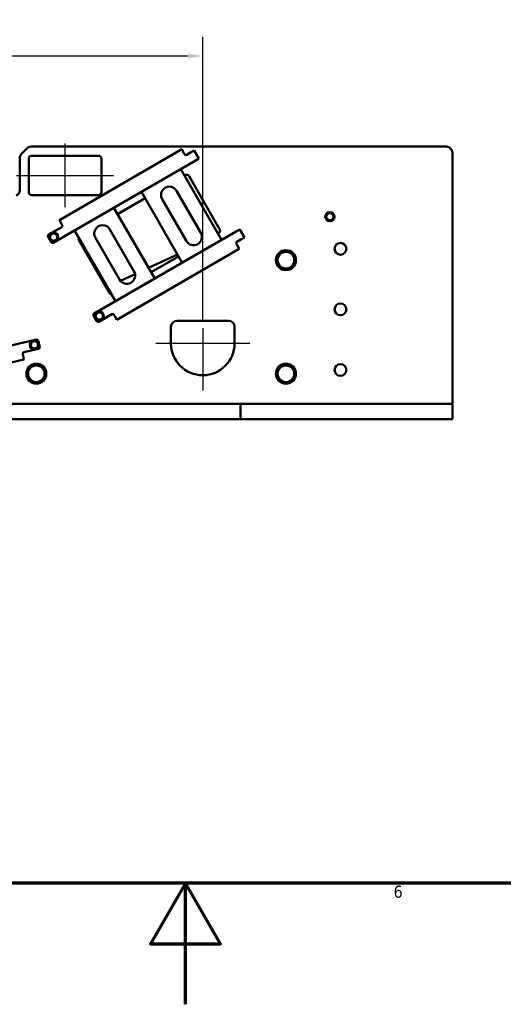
# Model space of a CAD drawing. Header units: millimetres. Extents: x -428974 to 63075, y -12164 to 49045.
# Tile 25 of 131: x 29484 to 35477, y 0 to 12194. Entities that reach past the tile are written whole.
import ezdxf

# ---------------------------------------------------------------- set-up
doc = ezdxf.new("R2010")
doc.units = ezdxf.units.MM
doc.header["$LTSCALE"] = 75
for name, color, linetype, lineweight in [('Border (ISO)', 7, 'Continuous', 70), ('Center Mark (ISO)', 7, 'Continuous', 25), ('Centerline (ISO)', 7, 'Continuous', 25), ('Dimension (ISO)', 7, 'Continuous', 25), ('Visible (ISO)', 7, 'Continuous', 50)]:
    doc.layers.add(name, color=color, linetype=linetype, lineweight=lineweight)
doc.styles.add('Label Text (ISO)', font='tahoma.ttf')
doc.styles.add('Note Text (ISO)', font='tahoma.ttf')
doc.dimstyles.new('Default (ISO)', dxfattribs={"dimscale": 75, "dimtxt": 2, "dimasz": 2.5, "dimexe": 3.175, "dimexo": 0, "dimgap": 0.762, "dimtad": 1, "dimrnd": 1e-08, "dimtxsty": 'Note Text (ISO)', "dimcen": 0.09, "dimdle": 10, "dimclrd": 256, "dimclre": 256, "dimclrt": 256, "dimazin": 2, "dimtfac": 1, "dimtmove": 0, "dimatfit": 3, "dimfxl": 1, "dimtolj": 1, "dimtzin": 0, "dimlwd": -1, "dimlwe": -1, "dimarcsym": 0})

# ---------------------------------------------------------------- blocks, each defined once
blk = doc.blocks.new('Borders Default Border')
at = {"layer": 'Border (ISO)', "flags": 128}
for points in [[(20, 20), (20, 574), (821, 574), (821, 20), (20, 20)], [(420.5, 0), (420.5, 20), (414.73, 10), (426.27, 10), (420.5, 20)]]:
    blk.add_lwpolyline(points, dxfattribs=at)
at = {"layer": 'Border (ISO)', "insert": (454.9, 17.56), "char_height": 2, "attachment_point": 7, "style": 'Label Text (ISO)'}
blk.add_mtext('6', dxfattribs=at)
blk = doc.blocks.new('*D26')
at = {"layer": 'Defpoints', "color": 0, "transparency": 16777216}
for p in [(31752, 11744), (21065, 8466), (31752, 8466)]:
    blk.add_point(p, dxfattribs=at)
at = {"layer": 'Dimension (ISO)', "transparency": 16777216}
for p, q in [((21065, 8466), (21065, 11982)), ((31752, 8466), (31752, 11982)), ((21252, 11744), (31565, 11744))]:
    blk.add_line(p, q, dxfattribs=at)
for points in [[(21252, 11775), (21252, 11713), (21065, 11744)], [(31565, 11775), (31565, 11713), (31752, 11744)]]:
    blk.add_solid(points, dxfattribs=at)
at = {"layer": 'Dimension (ISO)', "transparency": 16777216, "insert": (24928, 11999), "char_height": 150, "attachment_point": 1, "style": 'Note Text (ISO)'}
blk.add_mtext('\\A1;\\fTahoma|b0|i0;\\H149.0446;CC Dist. for A-frame pins = 2850', dxfattribs=at)

msp = doc.modelspace()

# ---------------------------------------------------------------- linework, layer by layer
at = {"layer": 'Center Mark (ISO)', "linetype": 'Continuous'}
for p, q in [((31752.3759, 8371.756), (31752.3759, 7603.006)), ((32333.6259, 8184.256), (31171.1259, 8184.256))]:
    msp.add_line(p, q, dxfattribs=at)
at = {"layer": 'Centerline (ISO)', "linetype": 'Continuous'}
for p, q in [((30046.1259, 9871.756), (30046.1259, 10659.256)), ((29446.1259, 10265.506), (30646.1259, 10265.506))]:
    msp.add_line(p, q, dxfattribs=at)
at = {"layer": 'Visible (ISO)'}
for p, q in [((29627.192, 10621.756), (34771.1259, 10621.756)), ((29505.5929, 10531.2229), (29574.159, 10599.789)), ((29633.6259, 10509.256), (30458.6259, 10509.256)), ((31492.1436, 10588.0951), (29975.5166, 9712.4701)), ((31492.1436, 10588.0951), (31518.3936, 10542.6287)), ((31527.7686, 10526.3908), (31518.3936, 10542.6287)), ((31602.0955, 10547.6528), (31553.3816, 10519.5278)), ((31647.5618, 10573.9028), (31602.0955, 10547.6528)), ((31647.5618, 10573.9028), (31705.6868, 10473.2273)), ((34846.1259, 10546.756), (34846.1259, 7434.256)), ((29483.6259, 10478.1899), (29483.6259, 10083.6893)), ((29596.1259, 10059.256), (29596.1259, 10471.756)), ((31660.2205, 10446.9773), (29900.0239, 9430.7273)), ((30496.1259, 10471.756), (30496.1259, 10059.256)), ((31660.2205, 10446.9773), (31705.6868, 10473.2273)), ((31985.3071, 9465.5319), (31479.0571, 10342.3826)), ((31524.0571, 10264.4403), (31531.4742, 10268.7226)), ((31582.7001, 10254.9966), (31961.4501, 9598.9824)), ((30458.6259, 10021.756), (29633.6259, 10021.756)), ((30991.9178, 10061.1326), (31498.1678, 9184.2819)), ((31427.9213, 10074.7023), (31727.9213, 9555.0871)), ((30696.4011, 9786.5929), (31036.9178, 9983.1903)), ((31549.3036, 9451.9621), (31249.3036, 9971.5773)), ((31157.6511, 8987.6845), (30651.4011, 9864.5352)), ((30001.7666, 9667.0037), (29975.5166, 9712.4701)), ((30001.7666, 9667.0037), (30011.1416, 9650.7658)), ((30004.2786, 9625.1528), (29841.8989, 9531.4028)), ((30164.2618, 9583.2852), (30670.5118, 8706.4345)), ((32166.4705, 9570.1266), (30406.2739, 8553.8766)), ((30600.2653, 9596.855), (30900.2653, 9077.2397)), ((31947.7242, 9547.7564), (31940.3071, 9543.4742)), ((32211.9368, 9596.3766), (32166.4705, 9570.1266)), ((32211.9368, 9596.3766), (32270.0618, 9495.7012)), ((29835.0359, 9505.7898), (29874.4109, 9437.5903)), ((30597.4601, 8811.4824), (30218.7101, 9467.4966)), ((30721.6476, 8974.1147), (30421.6476, 9493.73)), ((32178.3936, 9399.4752), (32169.0186, 9415.7132)), ((32175.8816, 9441.3262), (32224.5955, 9469.4512)), ((32178.3936, 9399.4752), (32204.6436, 9354.0089)), ((32224.5955, 9469.4512), (32270.0618, 9495.7012)), ((30688.0166, 8478.3839), (32204.6436, 9354.0089)), ((31438.7197, 9287.249), (31081.0029, 9120.443)), ((31453.1678, 9262.2242), (31112.6511, 9065.6268)), ((30912.7815, 9042), (30733.0006, 8958.1668)), ((30569.2575, 8881.8122), (30559.4859, 8877.2556)), ((30464.3989, 8453.2012), (30626.7786, 8546.9512)), ((30652.3916, 8540.0882), (30661.7666, 8523.8502)), ((30399.4109, 8528.2636), (30438.7859, 8460.0641)), ((30688.0166, 8478.3839), (30661.7666, 8523.8502)), ((31433.6259, 8465.506), (32071.1259, 8465.506)), ((31358.6259, 8184.256), (31358.6259, 8390.506)), ((32146.1259, 8390.506), (32146.1259, 8184.256)), ((27710.9111, 7775.0198), (29691.3183, 8232.2329)), ((29731.5204, 8141.4496), (29713.8055, 8218.1813)), ((29524.9407, 8036.0273), (29520.7228, 8054.2968)), ((29534.7744, 8076.784), (29717.4688, 8118.9623)), ((27830.385, 7590.9274), (29536.7506, 7984.8729)), ((29524.9407, 8036.0273), (29536.7506, 7984.8729)), ((32146.1259, 7434.256), (29296.1259, 7434.256)), ((32221.1259, 7434.256), (32146.1259, 7434.256)), ((32221.1259, 7246.756), (32221.1259, 7434.256)), ((32221.1259, 7434.256), (32296.1259, 7434.256)), ((32819.9586, 7434.256), (32296.1259, 7434.256)), ((32819.9586, 7434.256), (32887.1441, 7434.256)), ((32887.1441, 7434.256), (33055.1078, 7434.256)), ((33055.1078, 7434.256), (33122.2933, 7434.256)), ((34771.1259, 7434.256), (33122.2933, 7434.256)), ((34771.1259, 7434.256), (34846.1259, 7434.256)), ((34846.1259, 7246.756), (34846.1259, 7434.256)), ((32146.1259, 7246.756), (29296.1259, 7246.756)), ((32221.1259, 7246.756), (32146.1259, 7246.756)), ((32221.1259, 7246.756), (32296.1259, 7246.756)), ((32819.9586, 7246.756), (32296.1259, 7246.756)), ((32887.1441, 7246.756), (32819.9586, 7246.756)), ((33055.1078, 7246.756), (32887.1441, 7246.756)), ((33122.2933, 7246.756), (33055.1078, 7246.756)), ((34771.1259, 7246.756), (33122.2933, 7246.756)), ((34771.1259, 7246.756), (34846.1259, 7246.756))]:
    msp.add_line(p, q, dxfattribs=at)
for centre, radius in [((33327.3759, 9754.1772), 56.25), ((33327.3759, 9754.1772), 53.4375), ((29905.0611, 9500.7526), 56.25), ((29905.0611, 9500.7526), 53.4375), ((33458.6259, 9356.131), 73.125), ((32783.6259, 9215.506), 123.75), ((33458.6259, 8606.131), 73.125), ((30469.4361, 8523.2264), 56.25), ((30469.4361, 8523.2264), 53.4375), ((29666.0277, 8166.7402), 56.25), ((29666.0277, 8166.7402), 53.4375), ((29689.8759, 7809.256), 123.75), ((32783.6259, 7809.256), 123.75), ((33458.6259, 7856.131), 73.125)]:
    msp.add_circle(centre, radius, dxfattribs=at)
for centre, radius, start, end in [((29627.192, 10546.756), 75, 90, 135), ((34771.1259, 10546.756), 75, 0, 90), ((29558.6259, 10478.1899), 75, 135, 180), ((29633.6259, 10471.756), 37.5, 90, 180), ((30458.6259, 10471.756), 37.5, 0, 90), ((31544.0066, 10535.7658), 18.75, 210, 300), ((31550.2242, 10236.2466), 37.5, 30, 120), ((31338.6124, 10023.1398), 103.125, 30, 210), ((29408.6259, 10083.6893), 75, 293.51583435, 0), ((29633.6259, 10059.256), 37.5, 180, 270), ((30458.6259, 10059.256), 37.5, 270, 0), ((33327.3759, 9754.1772), 45, 129.89856352, 189.89856352), ((33327.3759, 9754.1772), 45, 69.89856352, 129.89856352), ((33327.3759, 9754.1772), 45, 9.89856352, 69.89856352), ((33327.3759, 9754.1772), 45, 309.89856352, 9.89856352), ((29994.9036, 9641.3908), 18.75, 300, 30), ((30510.9565, 9545.2925), 103.125, 30, 210), ((33327.3759, 9754.1772), 45, 189.89856352, 249.89856352), ((33327.3759, 9754.1772), 45, 249.89856352, 309.89856352), ((29851.2739, 9515.1648), 18.75, 120, 210), ((29905.0611, 9500.7526), 45, 119.15165056, 179.15165056), ((29905.0611, 9500.7526), 45, 59.15165056, 119.15165056), ((29905.0611, 9500.7526), 45, 359.15165056, 59.15165056), ((31638.6124, 9503.5246), 103.125, 210, 30), ((31928.9742, 9580.2324), 37.5, 300, 30), ((29905.0611, 9500.7526), 45, 179.15165056, 239.15165056), ((29890.6489, 9446.9653), 18.75, 210, 300), ((29905.0611, 9500.7526), 45, 239.15165056, 299.15165056), ((29905.0611, 9500.7526), 45, 299.15165056, 359.15165056), ((30251.1861, 9486.2466), 37.5, 165.52703772, 210), ((32185.2566, 9425.0882), 18.75, 120, 210), ((32783.6259, 9215.506), 119.0625, 120.01333295, 179.98666705), ((32783.6259, 9215.506), 103.125, 90, 150), ((32783.6259, 9215.506), 119.0625, 60.01333295, 119.98666705), ((32783.6259, 9215.506), 103.125, 30, 90), ((32783.6259, 9215.506), 119.0625, 0.01333295, 59.98666705), ((32783.6259, 9215.506), 119.0625, 180.01333295, 239.98666705), ((32783.6259, 9215.506), 103.125, 150, 210), ((32783.6259, 9215.506), 103.125, 210, 270), ((32783.6259, 9215.506), 103.125, 270, 330), ((32783.6259, 9215.506), 119.0625, 300.01333295, 359.98666705), ((32783.6259, 9215.506), 103.125, 330, 30), ((30810.9565, 9025.6772), 103.125, 210, 30), ((32783.6259, 9215.506), 119.0625, 240.01333295, 299.98666705), ((30629.9361, 8830.2324), 37.5, 210, 254.47296228), ((30415.6489, 8537.6386), 18.75, 120, 210), ((30469.4361, 8523.2264), 45, 119.15165056, 179.15165056), ((30469.4361, 8523.2264), 45, 59.15165056, 119.15165056), ((30469.4361, 8523.2264), 45, 359.15165056, 59.15165056), ((30636.1536, 8530.7132), 18.75, 30, 120), ((30469.4361, 8523.2264), 45, 179.15165056, 239.15165056), ((30455.0239, 8469.4391), 18.75, 210, 300), ((30469.4361, 8523.2264), 45, 239.15165056, 299.15165056), ((30469.4361, 8523.2264), 45, 299.15165056, 359.15165056), ((31433.6259, 8390.506), 75, 90, 180), ((32071.1259, 8390.506), 75, 0, 90), ((29666.0277, 8166.7402), 45, 172.49968518, 232.49968518), ((29666.0277, 8166.7402), 45, 112.49968518, 172.49968518), ((29666.0277, 8166.7402), 45, 52.49968518, 112.49968518), ((29695.5361, 8213.9634), 18.75, 13, 103), ((29666.0277, 8166.7402), 45, 352.49968518, 52.49968518), ((31752.3759, 8184.256), 393.75, 180, 0), ((29538.9923, 8058.5146), 18.75, 103, 193), ((29666.0277, 8166.7402), 45, 232.49968518, 292.49968518), ((29666.0277, 8166.7402), 45, 292.49968518, 352.49968518), ((29713.251, 8137.2318), 18.75, 283, 13), ((29689.8759, 7809.256), 119.0625, 60.01333295, 119.98666705), ((32783.6259, 7809.256), 119.0625, 60.01333295, 119.98666705), ((29689.8759, 7809.256), 119.0625, 120.01333295, 179.98666705), ((29689.8759, 7809.256), 119.0625, 180.01333295, 239.98666705), ((29689.8759, 7809.256), 103.125, 150, 210), ((29689.8759, 7809.256), 103.125, 90, 150), ((29689.8759, 7809.256), 103.125, 30, 90), ((29689.8759, 7809.256), 119.0625, 0.01333295, 59.98666705), ((29689.8759, 7809.256), 119.0625, 300.01333295, 359.98666705), ((29689.8759, 7809.256), 103.125, 330, 30), ((32783.6259, 7809.256), 119.0625, 120.01333295, 179.98666705), ((32783.6259, 7809.256), 119.0625, 180.01333295, 239.98666705), ((32783.6259, 7809.256), 103.125, 150, 210), ((32783.6259, 7809.256), 103.125, 90, 150), ((32783.6259, 7809.256), 103.125, 30, 90), ((32783.6259, 7809.256), 119.0625, 0.01333295, 59.98666705), ((32783.6259, 7809.256), 119.0625, 300.01333295, 359.98666705), ((32783.6259, 7809.256), 103.125, 330, 30), ((29689.8759, 7809.256), 103.125, 210, 270), ((29689.8759, 7809.256), 119.0625, 240.01333295, 299.98666705), ((29689.8759, 7809.256), 103.125, 270, 330), ((32783.6259, 7809.256), 103.125, 210, 270), ((32783.6259, 7809.256), 119.0625, 240.01333295, 299.98666705), ((32783.6259, 7809.256), 103.125, 270, 330)]:
    msp.add_arc(centre, radius, start, end, dxfattribs=at)
for points in [[(33278.5796, 9772.0355), (33289.2611, 9780.9662), (33298.5116, 9788.7004)], [(33283.0458, 9746.4415), (33280.9731, 9758.3197), (33278.5796, 9772.0355)], [(33298.5116, 9788.7004), (33307.762, 9796.4346), (33318.4435, 9805.3652)], [(33318.4435, 9805.3652), (33331.5185, 9800.5801), (33342.8417, 9796.4361)], [(33342.8417, 9796.4361), (33354.1649, 9792.292), (33367.2398, 9787.5069)], [(33367.2398, 9787.5069), (33369.6333, 9773.7911), (33371.7061, 9761.9129)], [(33371.7061, 9761.9129), (33373.7788, 9750.0347), (33376.1723, 9736.3189)], [(33287.512, 9720.8475), (33285.1186, 9734.5633), (33283.0458, 9746.4415)], [(33311.9102, 9711.9184), (33300.587, 9716.0624), (33287.512, 9720.8475)], [(33336.3084, 9702.9892), (33323.2334, 9707.7743), (33311.9102, 9711.9184)], [(33356.2403, 9719.6541), (33346.9899, 9711.9199), (33336.3084, 9702.9892)], [(33376.1723, 9736.3189), (33365.4908, 9727.3882), (33356.2403, 9719.6541)], [(29860.0661, 9501.4188), (29860.2446, 9513.4752), (29860.4507, 9527.3968)], [(29860.4507, 9527.3968), (29872.6102, 9534.179), (29883.1406, 9540.0526)], [(29883.1406, 9540.0526), (29893.671, 9545.9262), (29905.8305, 9552.7084)], [(29905.8305, 9552.7084), (29917.7838, 9545.5691), (29928.1357, 9539.3863)], [(29928.1357, 9539.3863), (29938.4875, 9533.2035), (29950.4409, 9526.0642)], [(29950.4409, 9526.0642), (29950.2347, 9512.1427), (29950.0562, 9500.0863)], [(29859.6814, 9475.4409), (29859.8875, 9489.3624), (29860.0661, 9501.4188)], [(29881.9866, 9462.1188), (29871.6347, 9468.3016), (29859.6814, 9475.4409)], [(29904.2918, 9448.7967), (29892.3385, 9455.936), (29881.9866, 9462.1188)], [(29926.9817, 9461.4526), (29916.4512, 9455.579), (29904.2918, 9448.7967)], [(29949.6715, 9474.1084), (29937.5121, 9467.3262), (29926.9817, 9461.4526)], [(29950.0562, 9500.0863), (29949.8777, 9488.0299), (29949.6715, 9474.1084)], [(32694.3171, 9267.0685), (32708.1332, 9290.9987), (32724.0867, 9318.631)], [(32724.0867, 9318.631), (32755.9937, 9318.631), (32783.6259, 9318.631)], [(32783.6259, 9318.631), (32811.2582, 9318.631), (32843.1652, 9318.631)], [(32843.1652, 9318.631), (32859.1187, 9290.9987), (32872.9348, 9267.0685)], [(32664.5474, 9215.506), (32680.5009, 9243.1382), (32694.3171, 9267.0685)], [(32694.3171, 9163.9435), (32680.5009, 9187.8737), (32664.5474, 9215.506)], [(32724.0867, 9112.381), (32708.1332, 9140.0132), (32694.3171, 9163.9435)], [(32872.9348, 9163.9435), (32859.1187, 9140.0132), (32843.1652, 9112.381)], [(32872.9348, 9267.0685), (32886.7509, 9243.1382), (32902.7044, 9215.506)], [(32902.7044, 9215.506), (32886.7509, 9187.8737), (32872.9348, 9163.9435)], [(32783.6259, 9112.381), (32755.9937, 9112.381), (32724.0867, 9112.381)], [(32843.1652, 9112.381), (32811.2582, 9112.381), (32783.6259, 9112.381)], [(30424.4411, 8523.8927), (30424.6196, 8535.9491), (30424.8257, 8549.8706)], [(30424.8257, 8549.8706), (30436.9852, 8556.6528), (30447.5156, 8562.5264)], [(30447.5156, 8562.5264), (30458.046, 8568.4), (30470.2055, 8575.1822)], [(30470.2055, 8575.1822), (30482.1588, 8568.0429), (30492.5107, 8561.8601)], [(30492.5107, 8561.8601), (30502.8625, 8555.6773), (30514.8159, 8548.538)], [(30514.8159, 8548.538), (30514.6097, 8534.6165), (30514.4312, 8522.5601)], [(30424.0564, 8497.9147), (30424.2625, 8511.8363), (30424.4411, 8523.8927)], [(30446.3616, 8484.5927), (30436.0097, 8490.7755), (30424.0564, 8497.9147)], [(30468.6668, 8471.2706), (30456.7135, 8478.4099), (30446.3616, 8484.5927)], [(30491.3567, 8483.9264), (30480.8262, 8478.0528), (30468.6668, 8471.2706)], [(30514.0465, 8496.5822), (30501.8871, 8489.8), (30491.3567, 8483.9264)], [(30514.4312, 8522.5601), (30514.2527, 8510.5037), (30514.0465, 8496.5822)], [(29618.0214, 8146.8556), (29619.8388, 8160.6595), (29621.4127, 8172.6141)], [(29621.4127, 8172.6141), (29622.9867, 8184.5686), (29624.8041, 8198.3726)], [(29624.8041, 8198.3726), (29637.6673, 8203.7006), (29648.8072, 8208.3148)], [(29648.8072, 8208.3148), (29659.9471, 8212.9291), (29672.8104, 8218.2571)], [(29672.8104, 8218.2571), (29683.8562, 8209.7812), (29693.4222, 8202.4409)], [(29693.4222, 8202.4409), (29702.9882, 8195.1006), (29714.034, 8186.6247)], [(29714.034, 8186.6247), (29712.2166, 8172.8208), (29710.6427, 8160.8662)], [(29638.6333, 8131.0394), (29629.0673, 8138.3797), (29618.0214, 8146.8556)], [(29659.2451, 8115.2232), (29648.1993, 8123.6991), (29638.6333, 8131.0394)], [(29683.2483, 8125.1655), (29672.1084, 8120.5513), (29659.2451, 8115.2232)], [(29707.2514, 8135.1078), (29694.3882, 8129.7797), (29683.2483, 8125.1655)], [(29710.6427, 8160.8662), (29709.0688, 8148.9117), (29707.2514, 8135.1078)], [(29570.7974, 7809.256), (29586.7509, 7836.8882), (29600.5671, 7860.8185)], [(29600.5671, 7757.6935), (29586.7509, 7781.6237), (29570.7974, 7809.256)], [(29600.5671, 7860.8185), (29614.3832, 7884.7487), (29630.3367, 7912.381)], [(29630.3367, 7912.381), (29662.2437, 7912.381), (29689.8759, 7912.381)], [(29689.8759, 7912.381), (29717.5082, 7912.381), (29749.4152, 7912.381)], [(29749.4152, 7912.381), (29765.3687, 7884.7487), (29779.1848, 7860.8185)], [(29779.1848, 7860.8185), (29793.0009, 7836.8882), (29808.9544, 7809.256)], [(29808.9544, 7809.256), (29793.0009, 7781.6237), (29779.1848, 7757.6935)], [(32664.5474, 7809.256), (32680.5009, 7836.8882), (32694.3171, 7860.8185)], [(32694.3171, 7757.6935), (32680.5009, 7781.6237), (32664.5474, 7809.256)], [(32694.3171, 7860.8185), (32708.1332, 7884.7487), (32724.0867, 7912.381)], [(32724.0867, 7912.381), (32755.9937, 7912.381), (32783.6259, 7912.381)], [(32783.6259, 7912.381), (32811.2582, 7912.381), (32843.1652, 7912.381)], [(32843.1652, 7912.381), (32859.1187, 7884.7487), (32872.9348, 7860.8185)], [(32872.9348, 7860.8185), (32886.7509, 7836.8882), (32902.7044, 7809.256)], [(32902.7044, 7809.256), (32886.7509, 7781.6237), (32872.9348, 7757.6935)], [(29630.3367, 7706.131), (29614.3832, 7733.7632), (29600.5671, 7757.6935)], [(29689.8759, 7706.131), (29662.2437, 7706.131), (29630.3367, 7706.131)], [(29749.4152, 7706.131), (29717.5082, 7706.131), (29689.8759, 7706.131)], [(29779.1848, 7757.6935), (29765.3687, 7733.7632), (29749.4152, 7706.131)], [(32724.0867, 7706.131), (32708.1332, 7733.7632), (32694.3171, 7757.6935)], [(32783.6259, 7706.131), (32755.9937, 7706.131), (32724.0867, 7706.131)], [(32843.1652, 7706.131), (32811.2582, 7706.131), (32783.6259, 7706.131)], [(32872.9348, 7757.6935), (32859.1187, 7733.7632), (32843.1652, 7706.131)]]:
    msp.add_rational_spline(points, [1, 1.0379548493, 1], degree=2, dxfattribs=at)

# ---------------------------------------------------------------- block references
at = {"xscale": 75, "yscale": 75, "zscale": 75}
msp.add_blockref('Borders Default Border', (0, 0), dxfattribs=at)

# ---------------------------------------------------------------- dimensions: what is measured, and where the dimension line sits
at = {"layer": 'Dimension (ISO)'}
dim = msp.add_linear_dim(base=(31752.3759, 11744.2029), p1=(21064.8759, 8465.506), p2=(31752.3759, 8465.506), angle=180, text='\\fTahoma|b0|i0;\\H149.0446;CC Dist. for A-frame pins = <>', dimstyle='Default (ISO)', override={"dimgap": 0.762, "dimdec": 2, "dimlfac": 0.266667, "dimtol": 0, "dimlim": 0, "dimtp": 0, "dimtm": 0, "dimtdec": 2, "dimtofl": 0, "dimatfit": 1}, dxfattribs=at)
dim.commit()
dim.dimension.update_dxf_attribs({"geometry": '*D26', "text_midpoint": (26408.6259, 11744.2029), "dimtype": 160})

doc.saveas('drawing.dxf')
